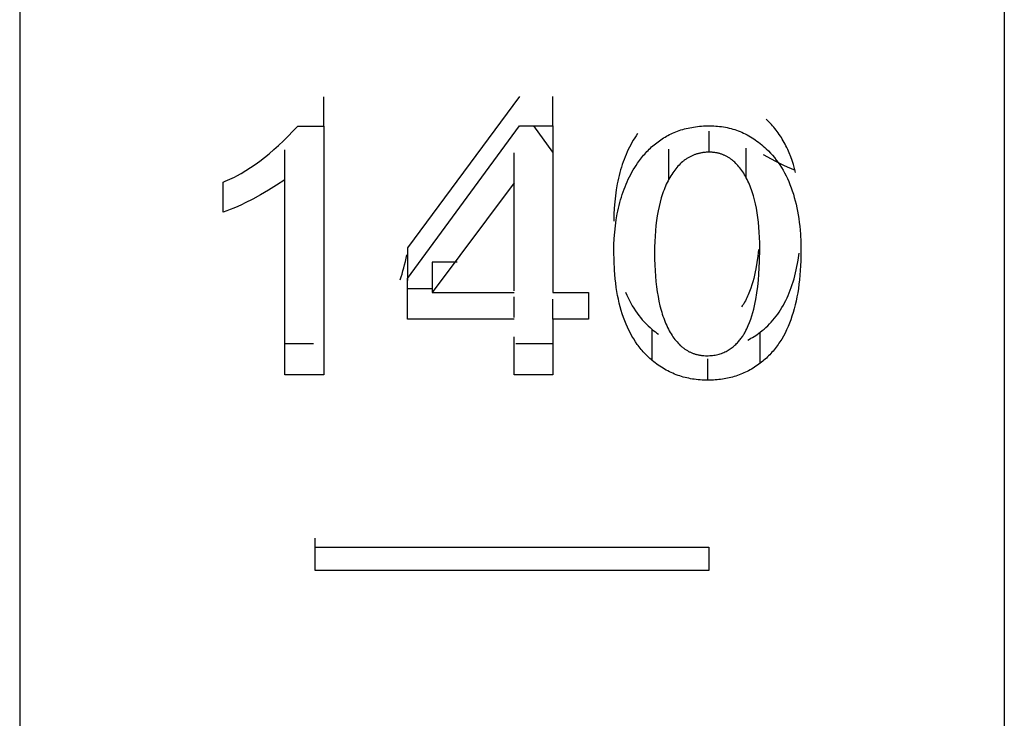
# Model space of a CAD drawing. Header units: millimetres. Extents: x -2637 to -1637, y 678 to 1678.
# Tile 178 of 256: x -1948.74 to -1943.74, y 1020.06 to 1023.61. Entities that reach past the tile are written whole.
import ezdxf

# ---------------------------------------------------------------- set-up
doc = ezdxf.new("R2010")
doc.units = ezdxf.units.MM
doc.layers.add('Make2D$B.SHOW mini', color=7, linetype='Continuous', true_color=0x000000)

msp = doc.modelspace()

# ---------------------------------------------------------------- linework, layer by layer
at = {"layer": 'Make2D$B.SHOW mini', "color": 18, "lineweight": -3, "true_color": 0x000000}
for points in [[(-1948.7431, 1075.5219), (-1948.7431, 1075.5214), (-1948.7431, 1015.6235)], [(-1943.7431, 1075.5219), (-1943.7431, 1075.5214), (-1943.7431, 1015.6235)], [(-1947.198, 1023.0693), (-1947.198, 1023.2189)], [(-1946.2057, 1023.2208), (-1946.7744, 1022.4506)], [(-1946.0356, 1023.0711), (-1946.0356, 1023.2208)], [(-1944.8026, 1022.8338), (-1944.8081, 1022.8547), (-1944.8141, 1022.8751), (-1944.8206, 1022.8949), (-1944.8276, 1022.9142), (-1944.8351, 1022.933), (-1944.8432, 1022.9512), (-1944.8474, 1022.9602), (-1944.8517, 1022.969), (-1944.8562, 1022.9777), (-1944.8608, 1022.9862), (-1944.8655, 1022.9946), (-1944.8703, 1023.0029), (-1944.8753, 1023.011), (-1944.8804, 1023.019), (-1944.8856, 1023.0269), (-1944.891, 1023.0346), (-1944.8965, 1023.0422), (-1944.9021, 1023.0497), (-1944.9078, 1023.057), (-1944.9137, 1023.0642), (-1944.9197, 1023.0713), (-1944.9258, 1023.0782), (-1944.9321, 1023.085), (-1944.9385, 1023.0917), (-1944.945, 1023.0982), (-1944.9516, 1023.1046)], [(-1947.7104, 1022.7845), (-1947.6989, 1022.7892), (-1947.6874, 1022.7942), (-1947.6758, 1022.7994), (-1947.6643, 1022.8048), (-1947.6527, 1022.8106), (-1947.6411, 1022.8166), (-1947.6178, 1022.8295), (-1947.5944, 1022.8434), (-1947.5709, 1022.8584), (-1947.5473, 1022.8745), (-1947.5236, 1022.8918), (-1947.4999, 1022.9101), (-1947.476, 1022.9295), (-1947.4521, 1022.95), (-1947.4281, 1022.9716), (-1947.404, 1022.9943), (-1947.3798, 1023.0182), (-1947.3556, 1023.0432), (-1947.3312, 1023.0693)], [(-1947.3312, 1023.0693), (-1947.198, 1023.0693)], [(-1947.198, 1023.0693), (-1947.198, 1021.8064)], [(-1946.7744, 1022.2957), (-1946.2057, 1023.0711)], [(-1946.2057, 1023.0711), (-1946.0356, 1023.0711)], [(-1946.0356, 1022.9375), (-1946.1318, 1023.0711)], [(-1946.0356, 1023.0711), (-1946.0356, 1022.2232)], [(-1945.6055, 1022.8807), (-1945.5955, 1022.8948), (-1945.5852, 1022.9083), (-1945.5746, 1022.9215), (-1945.5691, 1022.9278), (-1945.5635, 1022.9341), (-1945.5578, 1022.9402), (-1945.5521, 1022.9463), (-1945.5462, 1022.9522), (-1945.5402, 1022.958), (-1945.5341, 1022.9637), (-1945.5278, 1022.9692), (-1945.5215, 1022.9747), (-1945.515, 1022.98), (-1945.5084, 1022.9852), (-1945.5016, 1022.9903), (-1945.4948, 1022.9953), (-1945.4878, 1023.0001), (-1945.4807, 1023.0048), (-1945.4734, 1023.0094), (-1945.466, 1023.0138), (-1945.4585, 1023.0181), (-1945.4509, 1023.0223), (-1945.4431, 1023.0263), (-1945.4352, 1023.0301), (-1945.4272, 1023.0338), (-1945.4191, 1023.0374), (-1945.4108, 1023.0408), (-1945.4024, 1023.044), (-1945.3938, 1023.047), (-1945.3851, 1023.0499), (-1945.3763, 1023.0526), (-1945.3674, 1023.0551), (-1945.3583, 1023.0574), (-1945.3492, 1023.0596), (-1945.3398, 1023.0616), (-1945.3304, 1023.0633), (-1945.3208, 1023.065), (-1945.3111, 1023.0664), (-1945.3012, 1023.0676), (-1945.2912, 1023.0687), (-1945.2811, 1023.0696), (-1945.2709, 1023.0702), (-1945.2605, 1023.0707), (-1945.25, 1023.071), (-1945.2394, 1023.0711)], [(-1945.2394, 1023.0711), (-1945.2291, 1023.071), (-1945.2189, 1023.0707), (-1945.2087, 1023.0701), (-1945.1987, 1023.0693), (-1945.1887, 1023.0682), (-1945.1789, 1023.067), (-1945.1691, 1023.0655), (-1945.1594, 1023.0638), (-1945.1497, 1023.0618), (-1945.1402, 1023.0597), (-1945.1308, 1023.0573), (-1945.1214, 1023.0546), (-1945.1121, 1023.0518), (-1945.1029, 1023.0487), (-1945.0938, 1023.0454), (-1945.0848, 1023.0418), (-1945.0759, 1023.038), (-1945.067, 1023.034), (-1945.0583, 1023.0298), (-1945.0496, 1023.0254), (-1945.041, 1023.0207), (-1945.0324, 1023.0158), (-1945.024, 1023.0106), (-1945.0156, 1023.0053), (-1945.0074, 1022.9997), (-1944.9992, 1022.9938), (-1944.991, 1022.9878), (-1944.983, 1022.9815), (-1944.975, 1022.975), (-1944.9672, 1022.9683), (-1944.9593, 1022.9613), (-1944.9516, 1022.9542)], [(-1945.6055, 1023.0317), (-1945.6129, 1023.0207), (-1945.6201, 1023.0095), (-1945.627, 1022.9982), (-1945.6337, 1022.9866), (-1945.6402, 1022.9749), (-1945.6464, 1022.963), (-1945.6524, 1022.9508), (-1945.6581, 1022.9385), (-1945.6637, 1022.926), (-1945.669, 1022.9133), (-1945.674, 1022.9004), (-1945.6788, 1022.8873), (-1945.6834, 1022.874), (-1945.6877, 1022.8605), (-1945.6919, 1022.8469), (-1945.6957, 1022.8331), (-1945.6994, 1022.819), (-1945.7028, 1022.8048), (-1945.706, 1022.7904), (-1945.7089, 1022.7758), (-1945.7141, 1022.7461), (-1945.7183, 1022.7157), (-1945.7216, 1022.6845), (-1945.7239, 1022.6527), (-1945.7253, 1022.6201), (-1945.7258, 1022.5868)], [(-1945.2416, 1022.9369), (-1945.2416, 1023.0431)], [(-1945.4463, 1022.8001), (-1945.4463, 1022.9516)], [(-1945.0531, 1022.8065), (-1945.0531, 1022.9579)], [(-1944.9516, 1022.9542), (-1944.9408, 1022.9435), (-1944.9303, 1022.9325), (-1944.9202, 1022.9212), (-1944.9104, 1022.9094), (-1944.9009, 1022.8973), (-1944.8918, 1022.8849), (-1944.8831, 1022.872), (-1944.8746, 1022.8588), (-1944.8666, 1022.8453), (-1944.8588, 1022.8314), (-1944.8515, 1022.8171), (-1944.8444, 1022.8025), (-1944.8377, 1022.7875), (-1944.8314, 1022.7722), (-1944.8254, 1022.7565), (-1944.8197, 1022.7404), (-1944.8144, 1022.724), (-1944.8094, 1022.7072), (-1944.8048, 1022.6901), (-1944.8005, 1022.6727), (-1944.7965, 1022.6549), (-1944.7929, 1022.6367), (-1944.7897, 1022.6182), (-1944.7867, 1022.5994), (-1944.7842, 1022.5802), (-1944.7819, 1022.5607), (-1944.7801, 1022.5408), (-1944.7785, 1022.5206), (-1944.7765, 1022.4792), (-1944.7758, 1022.4364)], [(-1947.3973, 1022.7973), (-1947.3973, 1022.9488)], [(-1946.2317, 1022.7818), (-1946.2317, 1022.9334)], [(-1945.2416, 1022.9369), (-1945.2498, 1022.9368), (-1945.2578, 1022.9364), (-1945.2618, 1022.9361), (-1945.2657, 1022.9357), (-1945.2697, 1022.9352), (-1945.2736, 1022.9347), (-1945.2774, 1022.9342), (-1945.2813, 1022.9335), (-1945.2851, 1022.9328), (-1945.2889, 1022.932), (-1945.2926, 1022.9312), (-1945.2964, 1022.9303), (-1945.3001, 1022.9293), (-1945.3037, 1022.9283), (-1945.3074, 1022.9271), (-1945.311, 1022.926), (-1945.3146, 1022.9247), (-1945.3181, 1022.9234), (-1945.3217, 1022.922), (-1945.3252, 1022.9206), (-1945.3286, 1022.9191), (-1945.3321, 1022.9175), (-1945.3355, 1022.9158), (-1945.3389, 1022.9141), (-1945.3422, 1022.9123), (-1945.3456, 1022.9105), (-1945.3489, 1022.9086), (-1945.3521, 1022.9066), (-1945.3554, 1022.9046), (-1945.3586, 1022.9024), (-1945.3618, 1022.9003), (-1945.3649, 1022.898), (-1945.368, 1022.8957), (-1945.3711, 1022.8933), (-1945.3742, 1022.8909), (-1945.3773, 1022.8884), (-1945.3833, 1022.8832), (-1945.3891, 1022.8777), (-1945.3949, 1022.8719), (-1945.4006, 1022.8659), (-1945.4061, 1022.8597), (-1945.4115, 1022.8531), (-1945.4168, 1022.8463), (-1945.422, 1022.8393), (-1945.4271, 1022.832), (-1945.4321, 1022.8244), (-1945.437, 1022.8165), (-1945.4417, 1022.8084), (-1945.4463, 1022.8001)], [(-1945.0531, 1022.8065), (-1945.0574, 1022.8144), (-1945.0618, 1022.8221), (-1945.0663, 1022.8296), (-1945.071, 1022.8368), (-1945.0757, 1022.8437), (-1945.0805, 1022.8505), (-1945.0854, 1022.8569), (-1945.0905, 1022.8631), (-1945.0956, 1022.8691), (-1945.1008, 1022.8748), (-1945.1062, 1022.8803), (-1945.1116, 1022.8855), (-1945.1171, 1022.8905), (-1945.1199, 1022.8929), (-1945.1228, 1022.8952), (-1945.1256, 1022.8975), (-1945.1285, 1022.8997), (-1945.1314, 1022.9019), (-1945.1343, 1022.9039), (-1945.1373, 1022.906), (-1945.1403, 1022.9079), (-1945.1433, 1022.9098), (-1945.1463, 1022.9116), (-1945.1494, 1022.9134), (-1945.1525, 1022.9151), (-1945.1556, 1022.9167), (-1945.1587, 1022.9183), (-1945.1619, 1022.9198), (-1945.1651, 1022.9213), (-1945.1683, 1022.9227), (-1945.1715, 1022.924), (-1945.1748, 1022.9252), (-1945.1781, 1022.9264), (-1945.1814, 1022.9276), (-1945.1847, 1022.9286), (-1945.1881, 1022.9296), (-1945.1915, 1022.9306), (-1945.1949, 1022.9314), (-1945.1983, 1022.9322), (-1945.2018, 1022.933), (-1945.2053, 1022.9337), (-1945.2088, 1022.9343), (-1945.2123, 1022.9348), (-1945.2159, 1022.9353), (-1945.2195, 1022.9357), (-1945.2231, 1022.9361), (-1945.2268, 1022.9364), (-1945.2304, 1022.9366), (-1945.2341, 1022.9368), (-1945.2378, 1022.9369), (-1945.2416, 1022.9369)], [(-1944.9681, 1022.9256), (-1944.9264, 1022.9025), (-1944.9058, 1022.8917), (-1944.8854, 1022.8816), (-1944.8652, 1022.8719), (-1944.8452, 1022.8629), (-1944.8253, 1022.8543), (-1944.8057, 1022.8463)], [(-1945.7258, 1022.4328), (-1945.7253, 1022.4664), (-1945.7239, 1022.4992), (-1945.7216, 1022.5313), (-1945.7183, 1022.5626), (-1945.7141, 1022.5933), (-1945.7089, 1022.6232), (-1945.706, 1022.6379), (-1945.7028, 1022.6524), (-1945.6994, 1022.6667), (-1945.6957, 1022.6808), (-1945.6919, 1022.6947), (-1945.6877, 1022.7085), (-1945.6834, 1022.722), (-1945.6788, 1022.7354), (-1945.674, 1022.7486), (-1945.669, 1022.7615), (-1945.6637, 1022.7743), (-1945.6581, 1022.7869), (-1945.6524, 1022.7993), (-1945.6464, 1022.8115), (-1945.6402, 1022.8236), (-1945.6337, 1022.8354), (-1945.627, 1022.847), (-1945.6201, 1022.8585), (-1945.6129, 1022.8697), (-1945.6055, 1022.8807)], [(-1945.4463, 1022.8001), (-1945.4508, 1022.7915), (-1945.4552, 1022.7827), (-1945.4594, 1022.7737), (-1945.4634, 1022.7645), (-1945.4674, 1022.7551), (-1945.4711, 1022.7455), (-1945.4747, 1022.7356), (-1945.4782, 1022.7256), (-1945.4816, 1022.7154), (-1945.4848, 1022.705), (-1945.4907, 1022.6835), (-1945.4961, 1022.6612), (-1945.5009, 1022.6382), (-1945.5051, 1022.6143), (-1945.5088, 1022.5896), (-1945.5119, 1022.5641), (-1945.5144, 1022.5378), (-1945.5164, 1022.5108), (-1945.5178, 1022.4829), (-1945.5186, 1022.4542), (-1945.5189, 1022.4248)], [(-1944.9848, 1022.4481), (-1944.9851, 1022.4762), (-1944.9859, 1022.5036), (-1944.9872, 1022.5303), (-1944.9891, 1022.5562), (-1944.9915, 1022.5813), (-1944.9944, 1022.6057), (-1944.9979, 1022.6293), (-1945.0019, 1022.6521), (-1945.0064, 1022.6741), (-1945.0115, 1022.6954), (-1945.0171, 1022.7159), (-1945.0201, 1022.7258), (-1945.0232, 1022.7356), (-1945.0265, 1022.7452), (-1945.0299, 1022.7545), (-1945.0334, 1022.7637), (-1945.0371, 1022.7726), (-1945.0409, 1022.7814), (-1945.0448, 1022.79), (-1945.0489, 1022.7983), (-1945.0531, 1022.8065)], [(-1947.3973, 1022.7973), (-1947.4388, 1022.7696), (-1947.4796, 1022.7439), (-1947.5197, 1022.7203), (-1947.5591, 1022.6986), (-1947.5979, 1022.679), (-1947.617, 1022.6699), (-1947.636, 1022.6613), (-1947.6548, 1022.6532), (-1947.6735, 1022.6456), (-1947.692, 1022.6384), (-1947.7104, 1022.6317)], [(-1947.7104, 1022.6317), (-1947.7104, 1022.7845)], [(-1947.3973, 1021.8064), (-1947.3973, 1022.7973)], [(-1946.2317, 1022.7818), (-1946.6477, 1022.2232)], [(-1946.2317, 1022.2328), (-1946.2317, 1022.7818)], [(-1946.7744, 1022.4506), (-1946.7744, 1022.2846)], [(-1946.8113, 1022.288), (-1946.8061, 1022.3028), (-1946.8013, 1022.3179), (-1946.7967, 1022.3334), (-1946.7924, 1022.3492), (-1946.7883, 1022.3654), (-1946.7845, 1022.3819), (-1946.781, 1022.3987), (-1946.7778, 1022.4158)], [(-1945.5309, 1021.8785), (-1945.537, 1021.8837), (-1945.5429, 1021.889), (-1945.5488, 1021.8943), (-1945.5545, 1021.8998), (-1945.5602, 1021.9054), (-1945.5657, 1021.9111), (-1945.5712, 1021.9168), (-1945.5766, 1021.9228), (-1945.5819, 1021.9288), (-1945.5871, 1021.9349), (-1945.5921, 1021.9411), (-1945.5971, 1021.9475), (-1945.602, 1021.9539), (-1945.6068, 1021.9605), (-1945.6162, 1021.9739), (-1945.6251, 1021.9878), (-1945.6337, 1022.0021), (-1945.6419, 1022.0169), (-1945.6497, 1022.0321), (-1945.6571, 1022.0478), (-1945.6641, 1022.0639), (-1945.6708, 1022.0805), (-1945.6771, 1022.0975), (-1945.683, 1022.115), (-1945.6885, 1022.1329), (-1945.6936, 1022.1513), (-1945.6984, 1022.1702), (-1945.7028, 1022.1895), (-1945.7068, 1022.2093), (-1945.7104, 1022.2295), (-1945.7136, 1022.2502), (-1945.7165, 1022.2714), (-1945.719, 1022.293), (-1945.721, 1022.3152), (-1945.7228, 1022.3377), (-1945.725, 1022.3843), (-1945.7258, 1022.4328)], [(-1945.5189, 1022.4248), (-1945.5186, 1022.3939), (-1945.5178, 1022.3639), (-1945.5165, 1022.3349), (-1945.5146, 1022.3067), (-1945.5122, 1022.2795), (-1945.5092, 1022.2531), (-1945.5057, 1022.2277), (-1945.5016, 1022.2031), (-1945.497, 1022.1794), (-1945.4918, 1022.1566), (-1945.486, 1022.1347), (-1945.4829, 1022.124), (-1945.4797, 1022.1136), (-1945.4763, 1022.1034), (-1945.4728, 1022.0934), (-1945.4692, 1022.0837), (-1945.4654, 1022.0741), (-1945.4614, 1022.0648), (-1945.4574, 1022.0556), (-1945.4531, 1022.0467), (-1945.4488, 1022.038)], [(-1945.2535, 1021.9028), (-1945.2461, 1021.9029), (-1945.2388, 1021.9032), (-1945.2316, 1021.9037), (-1945.2245, 1021.9044), (-1945.2177, 1021.9053), (-1945.2109, 1021.9064), (-1945.2043, 1021.9076), (-1945.1978, 1021.9091), (-1945.1914, 1021.9108), (-1945.1852, 1021.9126), (-1945.179, 1021.9147), (-1945.1731, 1021.9169), (-1945.1672, 1021.9193), (-1945.1615, 1021.9219), (-1945.1559, 1021.9246), (-1945.1504, 1021.9276), (-1945.145, 1021.9307), (-1945.1398, 1021.934), (-1945.1347, 1021.9374), (-1945.1297, 1021.941), (-1945.1249, 1021.9447), (-1945.1202, 1021.9485), (-1945.1156, 1021.9524), (-1945.1111, 1021.9564), (-1945.1068, 1021.9605), (-1945.1027, 1021.9646), (-1945.0986, 1021.9688), (-1945.0947, 1021.973), (-1945.091, 1021.9772), (-1945.0874, 1021.9815), (-1945.084, 1021.9857), (-1945.0807, 1021.99), (-1945.0775, 1021.9942), (-1945.0745, 1021.9983), (-1945.0717, 1022.0025), (-1945.0689, 1022.0066), (-1945.0663, 1022.0107), (-1945.0638, 1022.0148), (-1945.0614, 1022.0189), (-1945.0591, 1022.0229), (-1945.0548, 1022.0311), (-1945.0508, 1022.0392), (-1945.0471, 1022.0473), (-1945.0435, 1022.0555), (-1945.0368, 1022.0721), (-1945.0307, 1022.0889), (-1945.0251, 1022.1058), (-1945.02, 1022.1226), (-1945.0155, 1022.1394), (-1945.0115, 1022.156), (-1945.008, 1022.1726), (-1945.0048, 1022.189), (-1944.9994, 1022.2216), (-1944.9951, 1022.254), (-1944.9917, 1022.286), (-1944.9891, 1022.318), (-1944.9872, 1022.35), (-1944.9859, 1022.3823), (-1944.9848, 1022.4481)], [(-1944.9916, 1022.4417), (-1944.995, 1022.4092), (-1944.9994, 1022.3772), (-1945.0048, 1022.3448), (-1945.0079, 1022.3285), (-1945.0115, 1022.3121), (-1945.0154, 1022.2956), (-1945.0199, 1022.2789), (-1945.0249, 1022.2622), (-1945.0305, 1022.2455), (-1945.0367, 1022.2289), (-1945.0434, 1022.2124), (-1945.0467, 1022.2048), (-1945.0501, 1022.1973), (-1945.0538, 1022.1898), (-1945.0577, 1022.1823), (-1945.0619, 1022.1747), (-1945.0665, 1022.1672), (-1945.0689, 1022.1634), (-1945.0715, 1022.1596), (-1945.0741, 1022.1557), (-1945.0769, 1022.1519)], [(-1944.7758, 1022.4364), (-1944.7766, 1022.3852), (-1944.7776, 1022.3603), (-1944.779, 1022.336), (-1944.7808, 1022.3123), (-1944.7831, 1022.289), (-1944.7857, 1022.2663), (-1944.7888, 1022.2441), (-1944.7922, 1022.2225), (-1944.796, 1022.2013), (-1944.8003, 1022.1807), (-1944.805, 1022.1606), (-1944.81, 1022.141), (-1944.8155, 1022.122), (-1944.8213, 1022.1034), (-1944.8276, 1022.0853), (-1944.8343, 1022.0678), (-1944.8413, 1022.0508), (-1944.8488, 1022.0342), (-1944.8567, 1022.0182), (-1944.865, 1022.0027), (-1944.8736, 1021.9877), (-1944.8781, 1021.9804), (-1944.8827, 1021.9732), (-1944.8874, 1021.9661), (-1944.8922, 1021.9591), (-1944.8971, 1021.9523), (-1944.9021, 1021.9456), (-1944.9072, 1021.939), (-1944.9124, 1021.9326), (-1944.9176, 1021.9262), (-1944.923, 1021.92), (-1944.9285, 1021.9139), (-1944.9341, 1021.908), (-1944.9398, 1021.9021), (-1944.9456, 1021.8964), (-1944.9515, 1021.8908), (-1944.9575, 1021.8853), (-1944.9636, 1021.88), (-1944.9697, 1021.8747), (-1944.976, 1021.8696), (-1944.9824, 1021.8646)], [(-1944.9824, 1022.0223), (-1944.9724, 1022.0302), (-1944.9627, 1022.0383), (-1944.9533, 1022.0467), (-1944.944, 1022.0554), (-1944.935, 1022.0644), (-1944.9263, 1022.0738), (-1944.9178, 1022.0834), (-1944.9095, 1022.0933), (-1944.9015, 1022.1035), (-1944.8938, 1022.114), (-1944.8863, 1022.1248), (-1944.879, 1022.1359), (-1944.872, 1022.1473), (-1944.8652, 1022.1591), (-1944.8587, 1022.1711), (-1944.8524, 1022.1834), (-1944.8464, 1022.1961), (-1944.8406, 1022.209), (-1944.835, 1022.2223), (-1944.8297, 1022.2359), (-1944.8247, 1022.2497), (-1944.8199, 1022.2639), (-1944.8153, 1022.2784), (-1944.811, 1022.2932), (-1944.807, 1022.3084), (-1944.8032, 1022.3238), (-1944.7996, 1022.3396), (-1944.7963, 1022.3556), (-1944.7932, 1022.372), (-1944.7904, 1022.3887), (-1944.7855, 1022.4231)], [(-1946.6477, 1022.3785), (-1946.6477, 1022.2232)], [(-1946.5214, 1022.3785), (-1946.6477, 1022.3785)], [(-1946.7744, 1022.0888), (-1946.7744, 1022.2957)], [(-1946.7744, 1022.245), (-1946.6477, 1022.245)], [(-1946.6477, 1022.2232), (-1946.2317, 1022.2232)], [(-1946.2317, 1022.0965), (-1946.2317, 1022.2025)], [(-1946.0356, 1022.2232), (-1945.8547, 1022.2232)], [(-1945.8547, 1022.2232), (-1945.8547, 1022.0888)], [(-1945.6662, 1022.2254), (-1945.6601, 1022.2109), (-1945.6536, 1022.1968), (-1945.6468, 1022.183), (-1945.6397, 1022.1696), (-1945.6323, 1022.1566), (-1945.6246, 1022.1439), (-1945.6166, 1022.1316), (-1945.6083, 1022.1196), (-1945.5997, 1022.1079), (-1945.5908, 1022.0967), (-1945.5816, 1022.0857), (-1945.572, 1022.0751), (-1945.5622, 1022.0649), (-1945.5521, 1022.055), (-1945.5417, 1022.0454), (-1945.5309, 1022.0362)], [(-1946.0356, 1022.0888), (-1946.0356, 1022.1897)], [(-1946.2317, 1022.0888), (-1946.7744, 1022.0888)], [(-1946.0356, 1022.0888), (-1946.0356, 1021.8064)], [(-1945.8547, 1022.0888), (-1946.0356, 1022.0888)], [(-1945.5309, 1022.0362), (-1945.523, 1022.0298), (-1945.515, 1022.0235), (-1945.507, 1022.0176), (-1945.4988, 1022.0118)], [(-1945.5309, 1021.8785), (-1945.5309, 1022.0362)], [(-1945.4488, 1022.038), (-1945.4443, 1022.0297), (-1945.4398, 1022.0216), (-1945.4351, 1022.0138), (-1945.4303, 1022.0062), (-1945.4255, 1021.9989), (-1945.4205, 1021.9919), (-1945.4154, 1021.9852), (-1945.4102, 1021.9787), (-1945.4049, 1021.9725), (-1945.3995, 1021.9665), (-1945.394, 1021.9609), (-1945.3884, 1021.9554), (-1945.3855, 1021.9528), (-1945.3827, 1021.9503), (-1945.3798, 1021.9478), (-1945.3768, 1021.9454), (-1945.3739, 1021.9431), (-1945.3709, 1021.9408), (-1945.3679, 1021.9386), (-1945.3648, 1021.9365), (-1945.3618, 1021.9344), (-1945.3587, 1021.9324), (-1945.3556, 1021.9304), (-1945.3524, 1021.9285), (-1945.3493, 1021.9267), (-1945.3461, 1021.925), (-1945.3428, 1021.9233), (-1945.3396, 1021.9217), (-1945.3363, 1021.9202), (-1945.333, 1021.9187), (-1945.3297, 1021.9173), (-1945.3263, 1021.9159), (-1945.3229, 1021.9146), (-1945.3195, 1021.9134), (-1945.3161, 1021.9123), (-1945.3126, 1021.9112), (-1945.3091, 1021.9102), (-1945.3056, 1021.9092), (-1945.3021, 1021.9083), (-1945.2985, 1021.9075), (-1945.2949, 1021.9067), (-1945.2913, 1021.9061), (-1945.2876, 1021.9054), (-1945.2839, 1021.9049), (-1945.2802, 1021.9044), (-1945.2765, 1021.904), (-1945.2727, 1021.9036), (-1945.2689, 1021.9033), (-1945.2613, 1021.9029), (-1945.2535, 1021.9028)], [(-1945.0457, 1021.9825), (-1945.0375, 1021.9868), (-1945.0294, 1021.9913), (-1945.0213, 1021.996), (-1945.0134, 1022.0008), (-1945.0055, 1022.0059), (-1944.9977, 1022.0112), (-1944.99, 1022.0167), (-1944.9824, 1022.0223)], [(-1944.9824, 1021.8646), (-1944.9824, 1022.0223)], [(-1947.3973, 1021.9645), (-1947.2516, 1021.9645)], [(-1946.2317, 1021.8064), (-1946.2317, 1021.9992)], [(-1946.2231, 1021.9645), (-1946.0356, 1021.9645)], [(-1945.2481, 1021.7781), (-1945.2582, 1021.7782), (-1945.2682, 1021.7785), (-1945.2782, 1021.779), (-1945.288, 1021.7797), (-1945.2978, 1021.7805), (-1945.3075, 1021.7816), (-1945.3172, 1021.7829), (-1945.3267, 1021.7843), (-1945.3361, 1021.786), (-1945.3455, 1021.7879), (-1945.3548, 1021.7899), (-1945.364, 1021.7922), (-1945.3731, 1021.7946), (-1945.3822, 1021.7973), (-1945.3911, 1021.8001), (-1945.4, 1021.8031), (-1945.4088, 1021.8064), (-1945.4175, 1021.8098), (-1945.4262, 1021.8134), (-1945.4347, 1021.8172), (-1945.4432, 1021.8213), (-1945.4516, 1021.8255), (-1945.4599, 1021.8299), (-1945.4681, 1021.8345), (-1945.4762, 1021.8393), (-1945.4843, 1021.8443), (-1945.4923, 1021.8495), (-1945.5002, 1021.8549), (-1945.508, 1021.8605), (-1945.5157, 1021.8663), (-1945.5234, 1021.8723), (-1945.5309, 1021.8785)], [(-1945.2481, 1021.7781), (-1945.2481, 1021.8871)], [(-1944.9824, 1021.8646), (-1944.9896, 1021.8592), (-1944.9968, 1021.854), (-1945.0042, 1021.849), (-1945.0115, 1021.8441), (-1945.019, 1021.8395), (-1945.0266, 1021.835), (-1945.0342, 1021.8306), (-1945.0419, 1021.8265), (-1945.0496, 1021.8225), (-1945.0575, 1021.8187), (-1945.0654, 1021.8151), (-1945.0733, 1021.8116), (-1945.0814, 1021.8083), (-1945.0895, 1021.8052), (-1945.0977, 1021.8022), (-1945.106, 1021.7995), (-1945.1143, 1021.7969), (-1945.1228, 1021.7944), (-1945.1313, 1021.7922), (-1945.1398, 1021.7901), (-1945.1484, 1021.7882), (-1945.1571, 1021.7864), (-1945.1659, 1021.7848), (-1945.1748, 1021.7834), (-1945.1837, 1021.7822), (-1945.1927, 1021.7811), (-1945.2017, 1021.7802), (-1945.2109, 1021.7794), (-1945.2201, 1021.7788), (-1945.2293, 1021.7784), (-1945.2387, 1021.7782), (-1945.2481, 1021.7781)], [(-1947.198, 1021.8064), (-1947.3973, 1021.8064)], [(-1946.0356, 1021.8064), (-1946.2317, 1021.8064)], [(-1947.2431, 1020.9296), (-1947.2431, 1020.9765)], [(-1947.2431, 1020.9296), (-1945.2431, 1020.9296)], [(-1947.2431, 1020.8117), (-1947.2431, 1020.9296)], [(-1945.2431, 1020.9296), (-1945.2431, 1020.8117)], [(-1945.2431, 1020.8117), (-1947.2431, 1020.8117)]]:
    msp.add_lwpolyline(points, dxfattribs=at)

doc.saveas('drawing.dxf')
